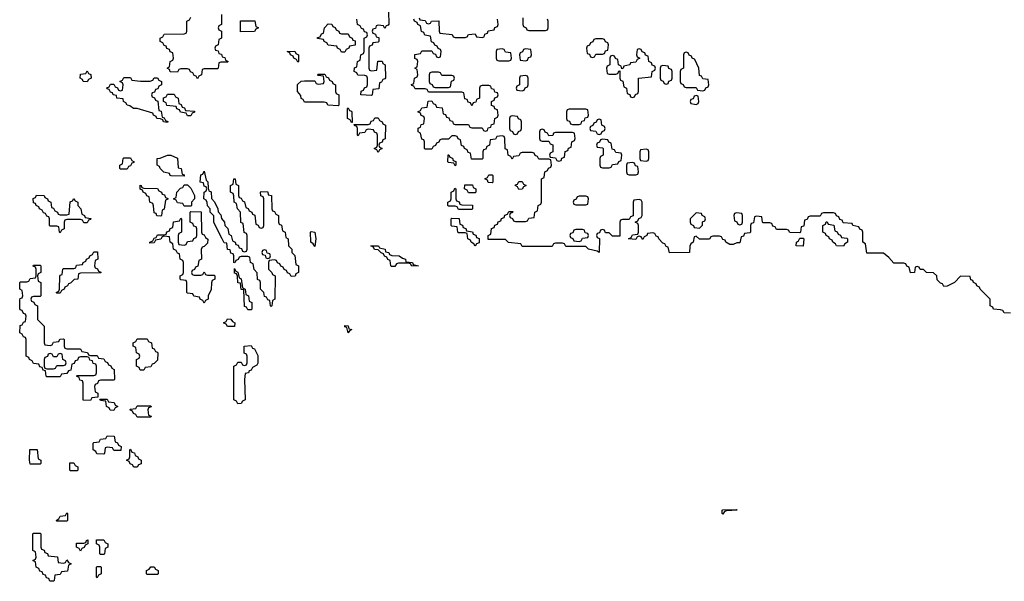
# Model space of a CAD drawing. Header units: inches. Extents: x 2777885 to 2884230, y 684484 to 829189.
# Tile 202 of 239: x 2855967 to 2861851, y 815906 to 819259. Entities that reach past the tile are written whole.
import ezdxf

# ---------------------------------------------------------------- set-up
doc = ezdxf.new("R2010")
doc.units = ezdxf.units.IN
doc.header["$MEASUREMENT"] = 0
doc.layers.add('C8851', color=7, linetype='Continuous')
doc.layers.add('C8861', color=7, linetype='Continuous')

msp = doc.modelspace()

# ---------------------------------------------------------------- linework, layer by layer
at = {"layer": 'C8851', "color": 6}
for points in [[(2858171, 819309), (2858172.7, 819232.7), (2858170, 819226), (2858158, 819222), (2858150, 819206), (2858142, 819222), (2858110, 819226), (2858098, 819222), (2858092.7, 819207.3), (2858078, 819202), (2858074, 819190), (2858078, 819178), (2858092.7, 819172.7), (2858098, 819158), (2858112.7, 819152.7), (2858114, 819130), (2858110, 819126), (2858078, 819122), (2858072.7, 819107.3), (2858058, 819102), (2858054, 819090), (2858054, 818970), (2858058, 818958), (2858070, 818954), (2858102, 818958), (2858107.3, 819012.7), (2858132.7, 819012.7), (2858138, 818998), (2858151.3, 818990), (2858152.7, 818912.7), (2858150, 818906), (2858138, 818902), (2858130, 818886), (2858118, 818882), (2858112.7, 818847.3), (2858078, 818842), (2858074, 818810), (2858070, 818806), (2858006, 818810), (2858007.3, 818832.7), (2858022, 818838), (2858027.3, 818852.7), (2858042, 818858), (2858046, 818870), (2858046, 818910), (2858042, 818922), (2858030, 818926), (2857987.3, 818927.3), (2857982, 818942), (2857966, 818950), (2857967.3, 818972.7), (2857982, 818978), (2857986, 819010), (2858002, 819018), (2858006, 819050), (2858022, 819058), (2858026, 819070), (2858026, 819150), (2858042, 819158), (2858046, 819170), (2858042, 819182), (2858027.3, 819187.3), (2858022, 819202), (2858010, 819206), (2858002, 819222), (2857986, 819230), (2857982, 819262)], [(2857174, 819290), (2857174, 819230), (2857158, 819222), (2857154, 819210), (2857158, 819198), (2857174, 819190), (2857174, 819150), (2857158, 819142), (2857154, 819110), (2857138, 819102), (2857134, 819090), (2857138, 819078), (2857152.7, 819072.7), (2857158, 819058), (2857172.7, 819052.7), (2857178, 819038), (2857192.7, 819032.7), (2857198, 819018), (2857214, 819010), (2857210, 819006), (2857170, 819006), (2857158, 819002), (2857154, 818970), (2857150, 818966), (2857070, 818966), (2857058, 818962), (2857054, 818930), (2857038, 818922), (2857030, 818906), (2857022, 818922), (2857010, 818926), (2857002, 818942), (2856988, 818948), (2856982, 818962), (2856970, 818966), (2856930, 818966), (2856918, 818962), (2856910, 818946), (2856867.3, 818947.3), (2856862, 818962), (2856848, 818970), (2856862, 818978), (2856866, 819010), (2856882, 819018), (2856886, 819030), (2856882, 819062), (2856867.3, 819067.3), (2856862, 819082), (2856847.3, 819087.3), (2856842, 819102), (2856830, 819106), (2856822, 819122), (2856806, 819130), (2856806, 819150), (2856822, 819158), (2856830, 819172), (2856950, 819174), (2856962, 819178), (2856966, 819190), (2856966, 819250), (2856982, 819258), (2856990, 819274)], [(2860000, 817962.7), (2859998, 817962), (2859992, 817930), (2859978, 817922), (2859972.7, 817907.3), (2859970, 817868.7), (2859850, 817868), (2859842, 817902), (2859830, 817906), (2859822, 817922), (2859810, 817926), (2859786, 817950), (2859782, 817962), (2859770, 817966), (2859762, 817982), (2859750, 817986), (2859718, 817982), (2859714, 817970), (2859698, 817962), (2859690, 817946), (2859682, 817962), (2859670, 817966), (2859658, 817962), (2859650, 817946), (2859606, 817950), (2859622, 817958), (2859630, 817974), (2859662, 817978), (2859666, 817990), (2859666, 818030), (2859662, 818042), (2859646, 818050), (2859662, 818058), (2859667.3, 818072.7), (2859682, 818078), (2859686, 818090), (2859686, 818170), (2859682, 818182), (2859670, 818186), (2859638, 818182), (2859634, 818170), (2859632.7, 818087.3), (2859618, 818082), (2859610, 818066), (2859570, 818066), (2859558, 818062), (2859554, 818050), (2859552.7, 817967.3), (2859510, 817966), (2859490, 817986), (2859467.3, 817987.3), (2859462, 818002), (2859450, 818006), (2859438, 818002), (2859432.7, 817987.3), (2859418, 817982), (2859414, 817970), (2859418, 817958), (2859432, 817952), (2859430, 817868.7), (2859418, 817878), (2859366, 817890), (2859350, 817906), (2859230, 817906), (2859222, 817922), (2859210, 817926), (2859170, 817926), (2859158, 817922), (2859150, 817906), (2858970, 817906), (2858962, 817922), (2858888.4, 817928.4), (2858870, 817946), (2858767.3, 817947.3), (2858766, 817970), (2858782, 817978), (2858787.3, 818012.7), (2858802, 818018), (2858807.3, 818032.7), (2858822, 818038), (2858827.3, 818052.7), (2858842, 818058), (2858847.3, 818072.7), (2858862, 818078), (2858867.3, 818092.7), (2858882, 818098), (2858890, 818114), (2858914, 818114), (2858912.7, 818107.3), (2858898, 818102), (2858894, 818090), (2858898, 818078), (2858912.7, 818072.7), (2858918, 818058), (2858930, 818054), (2858990, 818054), (2859002, 818058), (2859010, 818074), (2859042, 818078), (2859046, 818110), (2859062, 818118), (2859066, 818150), (2859082, 818158), (2859086, 818170), (2859086, 818310), (2859102, 818318), (2859106, 818350), (2859122, 818358), (2859127.3, 818372.7), (2859142, 818378), (2859146, 818390), (2859142, 818422), (2859130, 818426), (2859070, 818426), (2859062, 818442), (2859048, 818448), (2859042, 818462), (2859030, 818466), (2858970, 818466), (2858958, 818462), (2858950, 818446), (2858918, 818442), (2858910, 818426), (2858902, 818442), (2858886, 818450), (2858882, 818482), (2858868.4, 818488.4), (2858866, 818550), (2858862, 818562), (2858850, 818566), (2858818, 818562), (2858810, 818546), (2858778, 818542), (2858774, 818510), (2858758, 818502), (2858752.7, 818487.3), (2858738, 818482), (2858734, 818470), (2858734, 818430), (2858730, 818426), (2858667.3, 818427.3), (2858662, 818462), (2858647.3, 818467.3), (2858642, 818482), (2858626, 818490), (2858622, 818502), (2858607.3, 818507.3), (2858602, 818542), (2858587.3, 818547.3), (2858582, 818562), (2858570, 818566), (2858550, 818566), (2858530, 818546), (2858490, 818546), (2858478, 818542), (2858472.7, 818527.3), (2858458, 818522), (2858452.7, 818507.3), (2858438, 818502), (2858430, 818486), (2858390, 818486), (2858386, 818490), (2858386, 818530), (2858382, 818542), (2858370, 818546), (2858362, 818582), (2858348, 818590), (2858348, 818612), (2858362, 818618), (2858367.3, 818632.7), (2858382, 818638), (2858386, 818670), (2858382, 818682), (2858367.3, 818687.3), (2858362, 818702), (2858346, 818710), (2858362, 818718), (2858370, 818734), (2858402, 818738), (2858407.3, 818772.7), (2858430, 818774), (2858438, 818758), (2858452.7, 818752.7), (2858458, 818738), (2858492.7, 818732.7), (2858498, 818698), (2858512.7, 818692.7), (2858518, 818678), (2858532.7, 818672.7), (2858538, 818658), (2858552.7, 818652.7), (2858558, 818638), (2858570, 818634), (2858650, 818634), (2858658, 818618), (2858670, 818614), (2858730, 818614), (2858738, 818598), (2858750, 818594), (2858762, 818598), (2858767.3, 818612.7), (2858782, 818618), (2858787.3, 818632.7), (2858802, 818638), (2858806, 818670), (2858822, 818678), (2858826, 818690), (2858822, 818722), (2858807.3, 818727.3), (2858802, 818742), (2858787.3, 818747.3), (2858786, 818770), (2858802, 818778), (2858807.3, 818792.7), (2858822, 818798), (2858826, 818810), (2858822, 818822), (2858807.3, 818827.3), (2858802, 818842), (2858787.3, 818847.3), (2858782, 818862), (2858770, 818866), (2858730, 818866), (2858718, 818862), (2858714, 818850), (2858714, 818790), (2858698, 818782), (2858692.7, 818767.3), (2858678, 818762), (2858670, 818746), (2858662, 818762), (2858647.3, 818767.3), (2858642, 818782), (2858627.3, 818787.3), (2858622, 818822), (2858610, 818826), (2858410, 818826), (2858402, 818842), (2858390, 818846), (2858330, 818846), (2858322, 818862), (2858310, 818866), (2858308.4, 818871.6), (2858322, 818878), (2858326, 818910), (2858342, 818918), (2858346, 818930), (2858342, 818962), (2858328, 818970), (2858342, 818978), (2858346, 819010), (2858342, 819022), (2858328.4, 819028.4), (2858328, 819052), (2858362, 819058), (2858370, 819074), (2858430, 819074), (2858438, 819058), (2858452.7, 819052.7), (2858458, 819038), (2858470, 819034), (2858482, 819038), (2858486, 819070), (2858482, 819082), (2858467.3, 819087.3), (2858462, 819102), (2858447.3, 819107.3), (2858442, 819122), (2858427.3, 819127.3), (2858422, 819162), (2858387.3, 819167.3), (2858382, 819182), (2858368.4, 819188.4), (2858362, 819222), (2858346, 819230), (2858342, 819242), (2858326, 819250), (2858322, 819262)], [(2858354, 819270), (2858358, 819258), (2858390, 819254), (2858398, 819238), (2858410, 819234), (2858422, 819238), (2858428.4, 819251.6), (2858472.7, 819252.7), (2858474, 819190), (2858478, 819178), (2858551.1, 819171.1), (2858558, 819158), (2858570, 819154), (2858630, 819154), (2858642, 819158), (2858648.4, 819171.6), (2858690, 819174), (2858698, 819158), (2858730, 819154), (2858742, 819158), (2858747.3, 819172.7), (2858762, 819178), (2858767.3, 819192.7), (2858802, 819198), (2858807.3, 819212.7), (2858822, 819218), (2858826, 819230), (2858822, 819262)], [(2858974, 819270), (2858974, 819230), (2858978, 819218), (2858994, 819210), (2858998, 819198), (2859010, 819194), (2859110, 819194), (2859122, 819198), (2859126, 819210), (2859126, 819250), (2859122, 819262)], [(2860000, 819023), (2859986, 819030), (2859982, 819042), (2859967.3, 819047.3), (2859962, 819062), (2859950, 819066), (2859938, 819062), (2859934, 819050), (2859934, 818970), (2859918, 818962), (2859914, 818950), (2859914, 818890), (2859918, 818878), (2859932.7, 818872.7), (2859938, 818858), (2859950, 818854), (2860000, 818854)], [(2860000, 818802.7), (2859998, 818802), (2859992.7, 818787.3), (2859978, 818782), (2859974, 818770), (2859978, 818758), (2860000, 818755.2)], [(2860000, 818096), (2859974, 818070), (2859974, 818050), (2859978, 818038), (2859994, 818030), (2859998, 818018), (2860000, 818017.7)]]:
    msp.add_lwpolyline(points, dxfattribs=at)
for points in [[(2857287.3, 819187.3), (2857287.3, 819252.7), (2857372.7, 819252.7), (2857378, 819218), (2857394, 819210), (2857378, 819202), (2857370, 819188)], [(2857890, 819174), (2857930, 819174), (2857938, 819158), (2857954, 819150), (2857958, 819138), (2857972.7, 819132.7), (2857972.7, 819107.3), (2857938, 819102), (2857934, 819090), (2857918, 819082), (2857910, 819066), (2857890, 819066), (2857882, 819082), (2857866, 819090), (2857862, 819102), (2857810, 819108), (2857802, 819122), (2857786, 819130), (2857782, 819142), (2857747.3, 819147.3), (2857747.3, 819152.7), (2857762, 819158), (2857770, 819174), (2857782, 819178), (2857788.7, 819211.3), (2857810, 819234), (2857832.7, 819232.7), (2857838, 819218), (2857852.7, 819212.7), (2857858, 819198), (2857874, 819190), (2857878, 819178)], [(2859450, 819146), (2859410, 819146), (2859398, 819142), (2859392.7, 819127.3), (2859378, 819122), (2859372.7, 819107.3), (2859358, 819102), (2859354, 819090), (2859358, 819058), (2859372.7, 819052.7), (2859378, 819038), (2859390, 819034), (2859402, 819038), (2859410, 819054), (2859450, 819054), (2859462, 819058), (2859467.3, 819072.7), (2859482, 819078), (2859486, 819110), (2859482, 819122), (2859467.3, 819127.3), (2859462, 819142)], [(2857630, 819006), (2857622, 819022), (2857606, 819030), (2857602, 819042), (2857586, 819050), (2857582, 819062), (2857566, 819070), (2857612, 819072), (2857618, 819058), (2857634, 819050), (2857634, 819010)], [(2858850, 819086), (2858818, 819082), (2858814, 819070), (2858814, 819030), (2858818, 819018), (2858830, 819014), (2858890, 819014), (2858902, 819018), (2858906, 819030), (2858902, 819062), (2858870, 819066), (2858862, 819082)], [(2858990, 819086), (2858978, 819082), (2858972.7, 819067.3), (2858958, 819062), (2858954, 819050), (2858958, 819018), (2858990, 819014), (2859002, 819018), (2859007.3, 819032.7), (2859022, 819038), (2859026, 819050), (2859022, 819082)], [(2859670, 819086), (2859658, 819082), (2859654, 819050), (2859658, 819038), (2859674, 819030), (2859658, 819022), (2859650, 819006), (2859618, 819002), (2859614, 818990), (2859578, 818982), (2859574, 818970), (2859566, 818966), (2859562, 818982), (2859546, 818990), (2859542, 819022), (2859527.3, 819027.3), (2859522, 819042), (2859510, 819046), (2859498, 819042), (2859494, 819030), (2859494, 818990), (2859478, 818982), (2859474, 818970), (2859478, 818938), (2859490, 818934), (2859530, 818934), (2859542, 818938), (2859547.3, 818952.7), (2859554, 818954), (2859554, 818910), (2859558, 818898), (2859571.6, 818891.6), (2859578, 818858), (2859594, 818850), (2859598, 818818), (2859612.7, 818812.7), (2859618, 818798), (2859630, 818794), (2859642, 818798), (2859647.3, 818812.7), (2859662, 818818), (2859666, 818830), (2859666, 818910), (2859742, 818918), (2859746, 818950), (2859762, 818958), (2859766, 818970), (2859762, 818982), (2859747.3, 818987.3), (2859742, 819002), (2859726, 819010), (2859722, 819042), (2859707.3, 819047.3), (2859702, 819062), (2859687.3, 819067.3), (2859682, 819082)], [(2856370, 818888.7), (2856346, 818890), (2856342, 818902), (2856328, 818910), (2856330, 818934), (2856362, 818938), (2856370, 818954), (2856378, 818938), (2856392.7, 818932.7), (2856394, 818910), (2856378, 818902)], [(2859810, 818986), (2859798, 818982), (2859794, 818970), (2859794, 818910), (2859798, 818898), (2859812.7, 818892.7), (2859818, 818878), (2859830, 818874), (2859842, 818878), (2859847.3, 818892.7), (2859862, 818898), (2859866, 818910), (2859866, 818950), (2859862, 818962), (2859847.3, 818967.3), (2859842, 818982)], [(2856690, 818892), (2856747.3, 818892.7), (2856762, 818898), (2856770, 818912), (2856791.6, 818911.6), (2856798, 818898), (2856814, 818890), (2856814, 818870), (2856798, 818862), (2856792.7, 818847.3), (2856778, 818842), (2856772.7, 818827.3), (2856758, 818822), (2856754, 818810), (2856758, 818798), (2856772.7, 818792.7), (2856778, 818778), (2856792.7, 818772.7), (2856798, 818718), (2856812.7, 818712.7), (2856818, 818678), (2856830, 818674), (2856838, 818658), (2856852, 818652), (2856850, 818646), (2856826, 818650), (2856822, 818662), (2856808.4, 818668.4), (2856786, 818670), (2856782, 818682), (2856766, 818690), (2856762, 818702), (2856669.3, 818729.3), (2856648, 818730), (2856625.6, 818745.6), (2856608.7, 818750), (2856602, 818762), (2856588, 818770), (2856586, 818786), (2856548, 818790), (2856546, 818806), (2856526, 818810), (2856522, 818822), (2856510, 818826), (2856502, 818842), (2856490, 818846), (2856487.3, 818852.7), (2856502, 818858), (2856510, 818874), (2856530, 818874), (2856538, 818858), (2856552.7, 818852.7), (2856558, 818838), (2856570, 818834), (2856582, 818838), (2856586, 818870), (2856582, 818882), (2856566, 818890), (2856582, 818898), (2856590, 818914), (2856630, 818914), (2856638, 818898)], [(2857870, 818746), (2857808.4, 818748.4), (2857802, 818762), (2857787.3, 818767.3), (2857670, 818766), (2857662, 818782), (2857648.4, 818788.4), (2857647.3, 818807.3), (2857628, 818830), (2857627.3, 818872.7), (2857648.4, 818891.6), (2857670, 818894), (2857730, 818894), (2857738, 818878), (2857750, 818874), (2857782, 818878), (2857786, 818890), (2857782, 818922), (2857750, 818926), (2857746, 818930), (2857750, 818934), (2857790, 818934), (2857798, 818918), (2857812.7, 818912.7), (2857818, 818898), (2857834, 818890), (2857838, 818878), (2857854, 818870), (2857854, 818830), (2857858, 818818), (2857874, 818810), (2857874, 818750)], [(2858470, 818946), (2858430, 818946), (2858418, 818942), (2858414, 818930), (2858414, 818890), (2858418, 818878), (2858432.7, 818872.7), (2858438, 818858), (2858450, 818854), (2858530, 818854), (2858542, 818858), (2858547.3, 818892.7), (2858562, 818898), (2858566, 818910), (2858562, 818922), (2858550, 818926), (2858490, 818926), (2858482, 818942)], [(2858990, 818926), (2858958, 818922), (2858954, 818910), (2858954, 818870), (2858938, 818862), (2858934, 818850), (2858938, 818838), (2858970, 818834), (2858982, 818838), (2858987.3, 818852.7), (2859002, 818858), (2859006, 818870), (2859006, 818910), (2859002, 818922)], [(2856970, 818686), (2856962, 818702), (2856927.3, 818707.3), (2856922, 818722), (2856907.3, 818727.3), (2856902, 818742), (2856847.3, 818747.3), (2856842, 818762), (2856826, 818770), (2856827.3, 818792.7), (2856842, 818798), (2856850, 818814), (2856890, 818814), (2856898, 818798), (2856914, 818790), (2856918, 818758), (2856932.7, 818752.7), (2856938, 818738), (2856952.7, 818732.7), (2856958, 818718), (2857012.7, 818712.7), (2857012.7, 818707.3), (2856998, 818702), (2856990, 818686)], [(2857950, 818646), (2857942, 818662), (2857926, 818670), (2857926, 818730), (2857930, 818734), (2857938, 818718), (2857950, 818714), (2857952.7, 818707.3), (2857954, 818646)], [(2859350, 818726), (2859250, 818726), (2859238, 818722), (2859234, 818710), (2859234, 818670), (2859238, 818658), (2859252.7, 818652.7), (2859258, 818638), (2859270, 818634), (2859310, 818634), (2859322, 818638), (2859327.3, 818652.7), (2859342, 818658), (2859347.3, 818672.7), (2859362, 818678), (2859366, 818690), (2859362, 818722)], [(2858110, 818466), (2858102, 818482), (2858086, 818490), (2858102, 818498), (2858106, 818510), (2858106, 818570), (2858102, 818582), (2858087.3, 818587.3), (2858082, 818602), (2858050, 818606), (2858038, 818602), (2858030, 818586), (2857998, 818582), (2857990, 818566), (2857986, 818570), (2857986, 818610), (2857982, 818622), (2857967.3, 818627.3), (2857966, 818634), (2858050, 818634), (2858062, 818638), (2858067.3, 818652.7), (2858082, 818658), (2858090, 818674), (2858110, 818674), (2858118, 818658), (2858134, 818650), (2858138, 818638), (2858154, 818630), (2858151.6, 818548.4), (2858138, 818542), (2858132.7, 818527.3), (2858118, 818522), (2858114, 818510), (2858118, 818498), (2858134, 818490), (2858118, 818482)], [(2858910, 818686), (2858898, 818682), (2858894, 818670), (2858894, 818610), (2858898, 818598), (2858912.7, 818592.7), (2858918, 818578), (2858930, 818574), (2858942, 818578), (2858947.3, 818592.7), (2858962, 818598), (2858966, 818610), (2858966, 818650), (2858962, 818662), (2858947.3, 818667.3), (2858942, 818682)], [(2859430, 818666), (2859418, 818662), (2859412.7, 818647.3), (2859398, 818642), (2859392.7, 818627.3), (2859378, 818622), (2859374, 818610), (2859378, 818598), (2859410, 818594), (2859418, 818578), (2859430, 818574), (2859442, 818578), (2859447.3, 818592.7), (2859462, 818598), (2859466, 818610), (2859462, 818622), (2859446, 818630), (2859442, 818662)], [(2859090, 818606), (2859078, 818602), (2859074, 818590), (2859074, 818550), (2859078, 818538), (2859090, 818534), (2859130, 818534), (2859138, 818518), (2859152.7, 818512.7), (2859154, 818470), (2859138, 818462), (2859134, 818450), (2859138, 818438), (2859170, 818434), (2859178, 818418), (2859190, 818414), (2859202, 818418), (2859207.3, 818432.7), (2859222, 818438), (2859227.3, 818472.7), (2859242, 818478), (2859247.3, 818492.7), (2859262, 818498), (2859266, 818530), (2859282, 818538), (2859286, 818550), (2859282, 818582), (2859270, 818586), (2859170, 818586), (2859158, 818582), (2859152.7, 818567.3), (2859130, 818566), (2859122, 818582), (2859107.3, 818587.3), (2859102, 818602)], [(2859450, 818546), (2859438, 818542), (2859432.7, 818527.3), (2859418, 818522), (2859414, 818510), (2859418, 818498), (2859450, 818494), (2859454, 818490), (2859454, 818450), (2859438, 818442), (2859434, 818430), (2859434, 818390), (2859438, 818378), (2859450, 818374), (2859490, 818374), (2859502, 818378), (2859510, 818394), (2859542, 818398), (2859547.3, 818412.7), (2859562, 818418), (2859566, 818450), (2859562, 818462), (2859530, 818466), (2859522, 818482), (2859507.3, 818487.3), (2859502, 818522), (2859487.3, 818527.3), (2859482, 818542)], [(2859710, 818486), (2859678, 818482), (2859674, 818470), (2859674, 818430), (2859678, 818418), (2859710, 818414), (2859722, 818418), (2859726, 818430), (2859726, 818470), (2859722, 818482)], [(2856570, 818366), (2856566, 818370), (2856566, 818390), (2856582, 818398), (2856586, 818430), (2856590, 818434), (2856630, 818434), (2856638, 818418), (2856651.6, 818411.6), (2856650, 818406), (2856638, 818402), (2856630, 818386), (2856618, 818382), (2856610, 818366)], [(2856950, 818326), (2856872.7, 818327.3), (2856866, 818330), (2856862, 818342), (2856828.4, 818348.4), (2856806, 818370), (2856802, 818382), (2856788, 818390), (2856788.7, 818431.3), (2856807.3, 818432.7), (2856850, 818451), (2856870, 818451.3), (2856910, 818432), (2856914, 818374), (2856932, 818370), (2856938, 818338), (2856950, 818334)], [(2858570, 818386), (2858562, 818402), (2858530, 818406), (2858526, 818410), (2858527.3, 818452.7), (2858532.7, 818452.7), (2858538, 818438), (2858552.7, 818432.7), (2858558, 818418), (2858572.7, 818412.7), (2858574, 818390)], [(2859630, 818406), (2859598, 818402), (2859594, 818390), (2859594, 818350), (2859598, 818338), (2859610, 818334), (2859650, 818334), (2859662, 818338), (2859666, 818350), (2859662, 818382), (2859647.3, 818387.3), (2859642, 818402)], [(2857310, 817874), (2857322, 817878), (2857326, 817890), (2857326, 817970), (2857322, 817982), (2857308.4, 817988.4), (2857302, 818042), (2857288.4, 818048.4), (2857286, 818110), (2857268, 818130), (2857262, 818162), (2857248, 818170), (2857247.3, 818207.3), (2857242, 818222), (2857228, 818230), (2857228, 818270), (2857242, 818278), (2857246, 818310), (2857254, 818310), (2857258, 818278), (2857274, 818270), (2857274, 818210), (2857278, 818198), (2857290, 818194), (2857298, 818178), (2857311.6, 818171.6), (2857318, 818138), (2857332, 818132), (2857338, 818118), (2857354, 818110), (2857358, 818098), (2857372.7, 818092.7), (2857378, 818038), (2857392.7, 818032.7), (2857398, 818018), (2857410, 818014), (2857422, 818018), (2857426, 818030), (2857426, 818190), (2857422, 818202), (2857408.4, 818208.4), (2857406, 818230), (2857410, 818234), (2857450, 818230.8), (2857452.7, 818212.7), (2857472, 818210), (2857474, 818130), (2857478, 818118), (2857490, 818114), (2857498, 818098), (2857514, 818090), (2857514, 818050), (2857518, 818038), (2857532.7, 818032.7), (2857538, 817998), (2857554, 817990), (2857558, 817958), (2857571.6, 817951.6), (2857574, 817910), (2857594, 817890), (2857594, 817870), (2857611.6, 817851.6), (2857618, 817798), (2857634, 817790), (2857634, 817750), (2857618, 817742), (2857612.7, 817727.3), (2857590, 817726), (2857582, 817742), (2857567.3, 817747.3), (2857562, 817762), (2857547.3, 817767.3), (2857542, 817782), (2857527.3, 817787.3), (2857522, 817802), (2857507.3, 817807.3), (2857502, 817822), (2857490, 817826), (2857458, 817822), (2857454, 817810), (2857454, 817770), (2857474, 817750), (2857478, 817738), (2857494, 817730), (2857492, 817590), (2857478, 817582), (2857474, 817550), (2857470, 817546), (2857466, 817550), (2857462, 817582), (2857450, 817586), (2857442, 817602), (2857430, 817606), (2857426, 817630), (2857406, 817650), (2857406, 817690), (2857402, 817702), (2857388.4, 817708.4), (2857387.3, 817747.3), (2857368.4, 817768.4), (2857362, 817802), (2857346, 817810), (2857342, 817842), (2857330, 817846), (2857290, 817846), (2857278, 817842), (2857272.7, 817827.3), (2857258, 817822), (2857252.7, 817807.3), (2857246, 817810), (2857246, 817850), (2857242, 817862), (2857230, 817866), (2857226, 817886), (2857210, 817888), (2857206, 817926), (2857190, 817928), (2857178, 817950), (2857128.4, 818048.4), (2857127.3, 818087.3), (2857106, 818110), (2857106, 818130), (2857088.7, 818148.7), (2857088, 818168), (2857082, 818182), (2857068, 818190), (2857068.7, 818230), (2857082, 818238), (2857086, 818250), (2857082, 818262), (2857070, 818266), (2857066, 818286), (2857046, 818290), (2857050, 818334), (2857062, 818338), (2857070, 818354), (2857082, 818302), (2857091.1, 818291.1), (2857092.7, 818252.7), (2857098, 818238), (2857111.1, 818231.1), (2857112.7, 818192.7), (2857131.3, 818171.3), (2857152, 818130), (2857152.7, 818112.7), (2857170, 818094), (2857172.7, 818072.7), (2857192, 818050), (2857194, 818030), (2857211.6, 818011.6), (2857218, 817978), (2857231.6, 817971.6), (2857238, 817938), (2857254, 817930), (2857258, 817918), (2857272.7, 817912.7), (2857278, 817898), (2857292.7, 817892.7), (2857298, 817878)], [(2858790, 818286), (2858767.3, 818287.3), (2858762, 818302), (2858746, 818310), (2858762, 818318), (2858770, 818334), (2858790, 818334), (2858794, 818330), (2858794, 818290)], [(2856810, 818086), (2856787.3, 818087.3), (2856782, 818102), (2856770, 818106), (2856767.3, 818147.3), (2856762, 818162), (2856746, 818170), (2856742, 818202), (2856728, 818208), (2856722, 818222), (2856706, 818230), (2856702, 818242), (2856687.3, 818247.3), (2856688, 818272), (2856694, 818270), (2856698, 818258), (2856710, 818254), (2856791.6, 818251.6), (2856798, 818238), (2856814, 818230), (2856818, 818218), (2856832.7, 818212.7), (2856838, 818198), (2856852.7, 818192.7), (2856852.7, 818187.3), (2856838, 818182), (2856831.6, 818128.4), (2856818, 818122), (2856814, 818090)], [(2856950, 818146), (2856942, 818162), (2856910, 818166), (2856902, 818182), (2856886, 818190), (2856902, 818198), (2856906, 818230), (2856927.3, 818252.7), (2856942, 818258), (2856950, 818274), (2856970, 818274), (2856990, 818254), (2857012, 818210), (2857012, 818190), (2856994, 818170), (2856994, 818150), (2856990, 818146)], [(2858590, 818126), (2858582, 818142), (2858570, 818146), (2858530, 818146), (2858526, 818150), (2858526, 818170), (2858542, 818178), (2858546, 818190), (2858546, 818230), (2858562, 818238), (2858567.3, 818252.7), (2858574, 818250), (2858574, 818190), (2858578, 818178), (2858592.7, 818172.7), (2858598, 818158), (2858610, 818154), (2858672.7, 818152.7), (2858674, 818130), (2858670, 818126)], [(2858650, 818226), (2858642, 818242), (2858626, 818250), (2858627.3, 818272.7), (2858672.7, 818272.7), (2858678, 818258), (2858694, 818250), (2858694, 818230), (2858690, 818226)], [(2858950, 818246), (2858942, 818262), (2858928.4, 818268.4), (2858930, 818274), (2858942, 818278), (2858950, 818294), (2858970, 818294), (2858978, 818278), (2858994, 818270), (2858978, 818262), (2858970, 818248)], [(2856210, 818094), (2856250, 818094), (2856262, 818098), (2856268.9, 818171.1), (2856282, 818178), (2856290, 818192), (2856298, 818178), (2856314, 818170), (2856314, 818150), (2856332, 818130), (2856338, 818098), (2856354, 818090), (2856358, 818078), (2856391.6, 818071.6), (2856390, 818066), (2856378, 818062), (2856370, 818046), (2856350, 818046), (2856342, 818062), (2856330, 818066), (2856250, 818066), (2856238, 818062), (2856234, 818050), (2856234, 818010), (2856218, 818002), (2856210, 817986), (2856206, 817990), (2856202, 818022), (2856190, 818026), (2856150, 818026), (2856146, 818030), (2856146, 818070), (2856142, 818082), (2856130, 818086), (2856122, 818102), (2856110, 818106), (2856102, 818122), (2856086, 818130), (2856082, 818142), (2856066, 818150), (2856062, 818162), (2856050, 818166), (2856048.4, 818191.6), (2856062, 818198), (2856068.4, 818211.6), (2856114, 818210), (2856118, 818198), (2856134, 818190), (2856138, 818178), (2856154, 818170), (2856158, 818138), (2856170, 818134), (2856178, 818118), (2856194, 818110), (2856198, 818098)], [(2859350, 818206), (2859310, 818206), (2859298, 818202), (2859292.7, 818187.3), (2859278, 818182), (2859274, 818170), (2859278, 818158), (2859290, 818154), (2859350, 818154), (2859362, 818158), (2859366, 818190), (2859362, 818202)], [(2857010, 817734), (2857050, 817734), (2857062, 817738), (2857070, 817754), (2857078, 817738), (2857090, 817734), (2857130, 817734), (2857134, 817730), (2857134, 817710), (2857118, 817702), (2857112.7, 817687.3), (2857111.1, 817648.9), (2857094, 817610), (2857094, 817590), (2857078, 817582), (2857070, 817566), (2857062, 817582), (2857046, 817590), (2857042, 817602), (2857008.4, 817608.4), (2857002, 817622), (2856970, 817626), (2856966, 817630), (2856966, 817690), (2856962, 817702), (2856930, 817706), (2856926, 817710), (2856926, 817730), (2856942, 817738), (2856946, 817750), (2856946, 817810), (2856942, 817822), (2856926, 817830), (2856922, 817862), (2856910, 817866), (2856902, 817882), (2856886, 817890), (2856882, 817922), (2856866, 817930), (2856862, 817962), (2856830, 817966), (2856818, 817962), (2856811.6, 817948.4), (2856778, 817942), (2856770, 817928), (2856746, 817926), (2856746, 817930), (2856762, 817938), (2856770, 817954), (2856782, 817958), (2856790, 817974), (2856830, 817974), (2856842, 817978), (2856847.3, 817992.7), (2856862, 817998), (2856867.3, 818012.7), (2856882, 818018), (2856887.3, 818052.7), (2856922, 818058), (2856930, 818074), (2856934, 818070), (2856934, 817990), (2856918, 817982), (2856914, 817970), (2856914, 817930), (2856918, 817918), (2856950, 817914), (2856962, 817918), (2856970, 817934), (2857002, 817938), (2857007.3, 817952.7), (2857022, 817958), (2857026, 817970), (2857026, 818010), (2857022, 818022), (2857007.3, 818027.3), (2857002, 818042), (2856986, 818050), (2856986, 818110), (2856990, 818114), (2857051.6, 818111.6), (2857054, 817990), (2857058, 817978), (2857070, 817974), (2857078, 817958), (2857091.1, 817948.9), (2857090, 817926), (2857070, 817906), (2857058, 817902), (2857052.7, 817887.3), (2857054, 817830), (2857038, 817822), (2857032.7, 817787.3), (2857018, 817782), (2857012.7, 817767.3), (2856998, 817762), (2856994, 817750), (2856998, 817738)], [(2858690, 817908), (2858682, 817922), (2858666, 817930), (2858662, 817942), (2858646, 817950), (2858642, 817982), (2858630, 817986), (2858590, 817986), (2858586, 817990), (2858582, 818022), (2858550, 818026), (2858546, 818030), (2858546, 818070), (2858550, 818074), (2858592.7, 818072.7), (2858598, 818038), (2858612.7, 818032.7), (2858618, 818018), (2858632.7, 818012.7), (2858638, 817998), (2858672.7, 817992.7), (2858678, 817978), (2858692.7, 817972.7), (2858698, 817958), (2858712.7, 817952.7), (2858712.7, 817927.3), (2858698, 817922)], [(2857730, 817906), (2857722, 817922), (2857708, 817930), (2857706, 817990), (2857710, 817994), (2857730.8, 817990), (2857736, 817950)], [(2859330, 818006), (2859290, 818006), (2859278, 818002), (2859272.7, 817987.3), (2859258, 817982), (2859254, 817970), (2859258, 817958), (2859272.7, 817952.7), (2859278, 817938), (2859310, 817934), (2859322, 817938), (2859330, 817954), (2859362, 817958), (2859366, 817970), (2859362, 817982), (2859347.3, 817987.3), (2859342, 818002)], [(2858310, 817788), (2858302, 817802), (2858290, 817806), (2858230, 817806), (2858218, 817802), (2858210, 817786), (2858190, 817786), (2858186, 817790), (2858182, 817822), (2858167.3, 817827.3), (2858162, 817842), (2858147.3, 817847.3), (2858142, 817862), (2858127.3, 817867.3), (2858110, 817886), (2858087.3, 817887.3), (2858082, 817902), (2858066, 817910), (2858112, 817910), (2858118, 817898), (2858152, 817890), (2858154, 817874), (2858174, 817870), (2858178, 817858), (2858191.6, 817851.6), (2858234, 817850), (2858255.3, 817835.3), (2858272, 817830), (2858274, 817814), (2858314, 817810), (2858318, 817798), (2858350, 817788.7)], [(2856190, 817626), (2856186, 817630), (2856202, 817638), (2856206, 817650), (2856207.3, 817727.3), (2856210, 817734), (2856222, 817738), (2856226, 817770), (2856230, 817774), (2856290, 817774), (2856302, 817778), (2856307.3, 817792.7), (2856342, 817798), (2856346, 817810), (2856362, 817818), (2856366, 817830), (2856382, 817838), (2856386, 817850), (2856402, 817858), (2856410, 817874), (2856432.7, 817872.7), (2856434, 817830), (2856418, 817822), (2856414, 817790), (2856418, 817778), (2856432.7, 817772.7), (2856438, 817758), (2856452.7, 817752.7), (2856452.7, 817747.3), (2856330, 817746), (2856318, 817742), (2856314, 817710), (2856292.7, 817707.3), (2856270, 817686), (2856258, 817682), (2856254, 817670), (2856238, 817662), (2856234, 817650), (2856218, 817642), (2856210, 817626)], [(2857430, 817886), (2857418, 817882), (2857414, 817870), (2857418, 817858), (2857434, 817854), (2857438, 817838), (2857450, 817834), (2857462, 817838), (2857466, 817850), (2857462, 817862), (2857446, 817866), (2857442, 817882)], [(2856150, 817314), (2856162, 817318), (2856170, 817334), (2856202, 817338), (2856207.3, 817352.7), (2856230, 817354), (2856234, 817350), (2856234, 817310), (2856238, 817298), (2856250, 817294), (2856330, 817294), (2856338, 817278), (2856372.7, 817272.7), (2856378, 817258), (2856390, 817254), (2856430, 817254), (2856438, 817238), (2856470, 817234), (2856478, 817218), (2856492.7, 817212.7), (2856498, 817198), (2856512.7, 817192.7), (2856518, 817178), (2856531.6, 817171.6), (2856534, 817110), (2856530, 817106), (2856450, 817106), (2856438, 817102), (2856432.7, 817087.3), (2856418, 817082), (2856414, 817070), (2856418, 817038), (2856434, 817030), (2856434, 817006), (2856398, 817002), (2856390, 816986), (2856347.3, 816987.3), (2856346, 817090), (2856342, 817102), (2856327.3, 817107.3), (2856322, 817122), (2856306, 817130), (2856310, 817134), (2856410, 817134), (2856422, 817138), (2856426, 817150), (2856426, 817190), (2856422, 817202), (2856407.3, 817207.3), (2856402, 817222), (2856387.3, 817227.3), (2856382, 817242), (2856370, 817246), (2856330, 817246), (2856318, 817242), (2856312.7, 817227.3), (2856298, 817222), (2856292.7, 817207.3), (2856278, 817202), (2856272.7, 817167.3), (2856258, 817162), (2856250, 817146), (2856218, 817142), (2856210, 817126), (2856130, 817126), (2856126, 817130), (2856122, 817162), (2856107.3, 817167.3), (2856102, 817182), (2856087.3, 817187.3), (2856082, 817202), (2856050, 817206), (2856042, 817222), (2856026, 817230), (2856022, 817242), (2856006, 817250), (2856006, 817350), (2856002, 817362), (2855990, 817366), (2855982, 817382), (2855969, 817390), (2855970, 817434), (2855982, 817438), (2855990, 817454), (2856002, 817458), (2856006, 817490), (2856002, 817502), (2855990, 817506), (2855982, 817522), (2855970, 817526), (2855967.3, 817532.7), (2855967.3, 817587.3), (2855970, 817594), (2855982, 817598), (2855986, 817610), (2855982, 817642), (2855969, 817650), (2855968, 817690), (2855970, 817694), (2856010, 817694), (2856022, 817698), (2856030, 817714), (2856062, 817718), (2856066, 817730), (2856066, 817770), (2856062, 817782), (2856047.3, 817787.3), (2856050, 817794), (2856090, 817794), (2856094, 817790), (2856094, 817750), (2856078, 817742), (2856074, 817730), (2856078, 817698), (2856094, 817690), (2856094, 817610), (2856090, 817606), (2856050, 817606), (2856038, 817602), (2856034, 817590), (2856038, 817578), (2856052.7, 817572.7), (2856058, 817558), (2856074, 817550), (2856074, 817470), (2856114, 817430), (2856114, 817330), (2856118, 817318)], [(2857330, 817526), (2857322, 817542), (2857310, 817546), (2857306, 817646), (2857290, 817648), (2857286, 817686), (2857270, 817688), (2857268, 817728), (2857262, 817742), (2857250, 817746), (2857250, 817774), (2857258, 817758), (2857271.6, 817751.6), (2857278, 817718), (2857291.6, 817711.6), (2857298, 817658), (2857314, 817650), (2857318, 817618), (2857334, 817610), (2857338, 817578), (2857354, 817570), (2857354, 817530), (2857350, 817526)], [(2857250, 817428), (2857208.4, 817428.4), (2857202, 817442), (2857186, 817450), (2857202, 817458), (2857210, 817474), (2857230, 817472), (2857238, 817458), (2857252, 817450)], [(2857930, 817388.7), (2857922, 817422), (2857910, 817426), (2857910, 817434), (2857930, 817432), (2857934, 817414), (2857951.3, 817410), (2857938, 817402)], [(2856710, 817166), (2856687.3, 817167.3), (2856682, 817182), (2856666, 817190), (2856666, 817230), (2856682, 817238), (2856686, 817250), (2856682, 817262), (2856666, 817270), (2856662, 817302), (2856646, 817310), (2856646, 817330), (2856662, 817338), (2856670, 817354), (2856730, 817354), (2856738, 817338), (2856754, 817330), (2856758, 817298), (2856770, 817294), (2856778, 817278), (2856790, 817274), (2856792.7, 817267.3), (2856790, 817226), (2856770, 817206), (2856758, 817202), (2856750, 817186), (2856718, 817182)], [(2857270, 816966), (2857262, 816982), (2857246, 816990), (2857246, 817190), (2857262, 817198), (2857270, 817214), (2857290, 817214), (2857298, 817198), (2857310, 817194), (2857322, 817198), (2857326, 817210), (2857326, 817250), (2857322, 817262), (2857308, 817268), (2857308, 817310), (2857350, 817314), (2857358, 817298), (2857370, 817294), (2857390, 817254), (2857390.6, 817209.4), (2857383.6, 817196.4), (2857358, 817182), (2857350, 817166), (2857338, 817162), (2857334, 817150), (2857314, 817146), (2857311, 817110), (2857314, 816990), (2857298, 816982), (2857290, 816968)], [(2856210, 817266), (2856198, 817262), (2856190, 817246), (2856170, 817246), (2856162, 817262), (2856150, 817266), (2856138, 817262), (2856132.7, 817247.3), (2856118, 817242), (2856114, 817230), (2856114, 817190), (2856118, 817178), (2856130, 817174), (2856170, 817174), (2856182, 817178), (2856190, 817194), (2856230, 817194), (2856242, 817198), (2856246, 817210), (2856242, 817222), (2856226, 817230), (2856222, 817262)], [(2856530, 816926), (2856507.3, 816927.3), (2856502, 816942), (2856486, 816950), (2856482, 816982), (2856450, 816986), (2856446, 816994), (2856490, 816994), (2856498, 816978), (2856532.7, 816972.7), (2856538, 816958), (2856554, 816950), (2856538, 816942)], [(2856670, 816886), (2856662, 816902), (2856647.3, 816907.3), (2856642, 816922), (2856626, 816930), (2856630, 816934), (2856662, 816938), (2856670, 816954), (2856750, 816954), (2856752.7, 816947.3), (2856738, 816942), (2856734, 816930), (2856738, 816898), (2856752.7, 816892.7), (2856750, 816886)], [(2856530, 816686), (2856522, 816702), (2856490, 816706), (2856478, 816702), (2856474, 816670), (2856470, 816666), (2856428, 816668), (2856422, 816682), (2856406, 816690), (2856406, 816730), (2856410, 816734), (2856442, 816738), (2856450, 816754), (2856482, 816758), (2856490, 816774), (2856532.7, 816772.7), (2856538, 816738), (2856552.7, 816732.7), (2856558, 816718), (2856574, 816710), (2856572.7, 816687.3)], [(2856030, 816606), (2856026, 816630), (2856027.3, 816692.7), (2856072.7, 816692.7), (2856078, 816638), (2856094, 816630), (2856094, 816610), (2856090, 816606)], [(2856670, 816588), (2856648.4, 816588.4), (2856642, 816602), (2856627.3, 816607.3), (2856622, 816622), (2856606, 816630), (2856622, 816638), (2856626, 816650), (2856626, 816690), (2856630, 816694), (2856638, 816678), (2856652.7, 816672.7), (2856658, 816658), (2856674, 816650), (2856678, 816638), (2856694, 816630), (2856692.7, 816607.3), (2856678, 816602)], [(2856270, 816566), (2856266, 816570), (2856267.3, 816612.7), (2856290, 816614), (2856298, 816598), (2856314, 816590), (2856314, 816570), (2856310, 816566)], [(2856190, 816266), (2856186, 816270), (2856202, 816278), (2856210, 816294), (2856242, 816298), (2856250, 816314), (2856254, 816310), (2856254, 816270), (2856250, 816266)], [(2856230, 816014), (2856242, 816018), (2856250, 816034), (2856258, 816018), (2856274, 816010), (2856258, 816002), (2856252.7, 815967.3), (2856218, 815962), (2856210, 815946), (2856178, 815942), (2856174, 815910), (2856170, 815906), (2856147.3, 815907.3), (2856142, 815922), (2856127.3, 815927.3), (2856122, 815942), (2856107.3, 815947.3), (2856102, 815962), (2856087.3, 815967.3), (2856082, 815982), (2856066, 815990), (2856062, 816022), (2856046, 816030), (2856062, 816038), (2856066, 816050), (2856062, 816082), (2856046, 816090), (2856046, 816190), (2856050, 816194), (2856090, 816194), (2856094, 816190), (2856094, 816110), (2856098, 816098), (2856112.7, 816092.7), (2856118, 816078), (2856132.7, 816072.7), (2856138, 816058), (2856192.7, 816052.7), (2856198, 816018)], [(2856330, 816086), (2856322, 816102), (2856306, 816110), (2856307.3, 816132.7), (2856350, 816134), (2856362, 816138), (2856366, 816150), (2856374, 816154), (2856374, 816130), (2856358, 816122), (2856352.7, 816107.3), (2856338, 816102)], [(2856450, 816066), (2856446, 816070), (2856446, 816110), (2856442, 816122), (2856426, 816130), (2856426, 816154), (2856470, 816154), (2856478, 816138), (2856494, 816130), (2856494, 816110), (2856478, 816102), (2856474, 816070), (2856470, 816066)], [(2856430, 815926), (2856426, 815930), (2856426, 815990), (2856430, 815994), (2856450, 815994), (2856454, 815990), (2856454, 815950), (2856438, 815942)], [(2856730, 815946), (2856726, 815950), (2856726, 815970), (2856742, 815978), (2856750, 815992), (2856770, 815992), (2856778, 815978), (2856794, 815970), (2856794, 815950), (2856790, 815946)]]:
    msp.add_lwpolyline(points, close=True, dxfattribs=at)
at = {"layer": 'C8861', "color": 6}
for points in [[(2860000, 818854), (2860010, 818854), (2860018, 818838), (2860050, 818834), (2860062, 818838), (2860067.3, 818852.7), (2860082, 818858), (2860086, 818870), (2860082, 818902), (2860050, 818906), (2860042, 818922), (2860030, 818926), (2860026, 818970), (2860002, 819022), (2860000, 819023)], [(2860000, 818755.2), (2860010, 818754), (2860022, 818758), (2860026, 818770), (2860022, 818802), (2860010, 818806), (2860000, 818802.7)], [(2860000, 818017.7), (2860030, 818014), (2860047.3, 818032.7), (2860048.4, 818051.6), (2860062, 818058), (2860066, 818070), (2860062, 818082), (2860046, 818090), (2860042, 818102), (2860010, 818106), (2860000, 818096)], [(2861887.3, 817507.3), (2861850, 817508.7), (2861842, 817522), (2861827.3, 817527.3), (2861786, 817530), (2861782, 817542), (2861766, 817550), (2861766, 817590), (2861706, 817650), (2861702, 817662), (2861686, 817670), (2861682, 817682), (2861666, 817690), (2861662, 817702), (2861650, 817706), (2861646, 817726), (2861590, 817728), (2861554, 817690), (2861510, 817668), (2861490, 817666), (2861482, 817682), (2861470, 817686), (2861450, 817706), (2861448, 817730), (2861428.7, 817748.7), (2861386, 817750), (2861367.3, 817767.3), (2861348, 817768), (2861342, 817782), (2861330, 817786), (2861318, 817782), (2861314, 817750), (2861290, 817748), (2861282, 817782), (2861268, 817788), (2861262, 817802), (2861250, 817806), (2861190, 817806), (2861160.4, 817840.4), (2861130, 817866), (2861030, 817866), (2861022, 817922), (2861006, 817930), (2861006, 817990), (2861002, 818002), (2860988, 818008), (2860982, 818022), (2860946, 818030), (2860942, 818042), (2860887.3, 818047.3), (2860882, 818062), (2860867.3, 818067.3), (2860862, 818082), (2860847.3, 818087.3), (2860842, 818102), (2860830, 818106), (2860770, 818106), (2860758, 818102), (2860750, 818086), (2860690, 818086), (2860678, 818082), (2860672.7, 818067.3), (2860658, 818062), (2860652.7, 818027.3), (2860638, 818022), (2860634, 817990), (2860630, 817986), (2860568.4, 817988.4), (2860562, 818002), (2860550, 818006), (2860490, 818006), (2860482, 818022), (2860467.3, 818027.3), (2860462, 818042), (2860450, 818046), (2860410, 818046), (2860406, 818050), (2860402, 818082), (2860370, 818086), (2860358, 818082), (2860352.7, 818047.3), (2860338, 818042), (2860334, 818030), (2860334, 817990), (2860330, 817986), (2860298, 817982), (2860292.7, 817967.3), (2860278, 817962), (2860270, 817928), (2860252.7, 817927.3), (2860230, 817918), (2860210, 817918), (2860186, 817930), (2860182, 817942), (2860170, 817946), (2860162, 817962), (2860150, 817966), (2860110, 817966), (2860098, 817962), (2860090, 817948), (2860028.7, 817948.7), (2860010, 817966), (2860000, 817962.7)]]:
    msp.add_lwpolyline(points, dxfattribs=at)
for points in [[(2860250, 818106), (2860238, 818102), (2860234, 818090), (2860238, 818058), (2860252.7, 818052.7), (2860258, 818038), (2860270, 818034), (2860282, 818038), (2860286, 818050), (2860286, 818090), (2860282, 818102)], [(2860890, 817908), (2860848.4, 817908.4), (2860842, 817922), (2860826, 817930), (2860822, 817942), (2860806, 817950), (2860802, 817962), (2860786, 817970), (2860782, 817982), (2860766, 817990), (2860766, 818030), (2860782, 818038), (2860787.3, 818052.7), (2860792.7, 818052.7), (2860798, 818038), (2860832.7, 818032.7), (2860838, 817998), (2860852.7, 817992.7), (2860858, 817978), (2860872.7, 817972.7), (2860878, 817958), (2860910, 817954), (2860914, 817950), (2860914, 817930), (2860898, 817922)], [(2860650, 817908), (2860608, 817910), (2860608.4, 817931.6), (2860622, 817938), (2860630, 817954), (2860650, 817954), (2860654, 817950)], [(2860170, 816306), (2860166, 816310), (2860166, 816330), (2860170, 816332), (2860250, 816334), (2860254, 816330), (2860190, 816326), (2860178, 816322)]]:
    msp.add_lwpolyline(points, close=True, dxfattribs=at)

doc.saveas('drawing.dxf')
